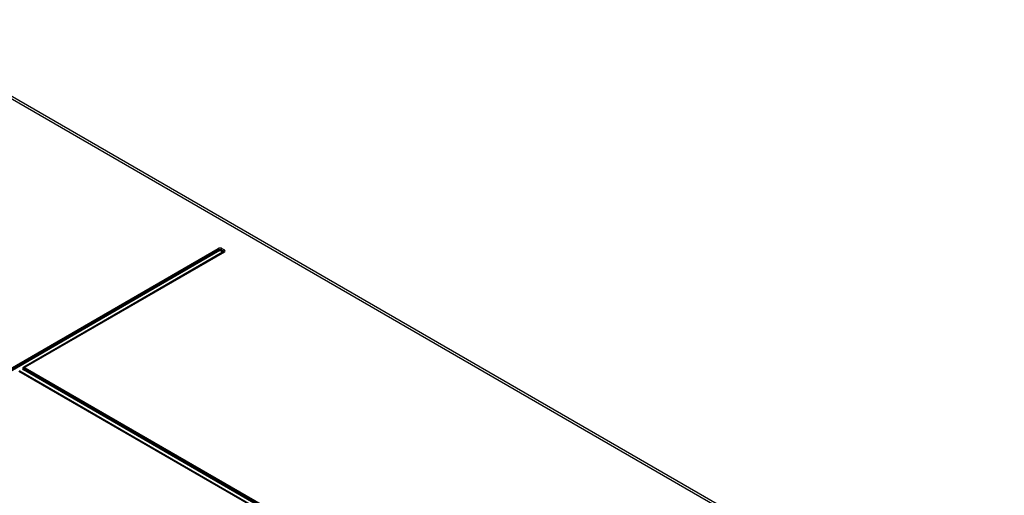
# Model space of a CAD drawing. Header units: inches. Extents: x 0 to 117, y 0 to 83.
# Tile 52 of 74: x 101.5 to 108.49, y 26.56 to 29.94. Entities that reach past the tile are written whole.
import ezdxf

# ---------------------------------------------------------------- set-up
doc = ezdxf.new("R2010")
doc.units = ezdxf.units.IN
doc.header["$LTSCALE"] = 6.431102
doc.header["$MEASUREMENT"] = 0
doc.layers.get('0').update_dxf_attribs({"linetype": 'CONTINUOUS'})

msp = doc.modelspace()

# ---------------------------------------------------------------- linework, layer by layer
at = {"color": 7, "linetype": 'CONTINUOUS'}
for p, q in [((110.4686, 24.1605), (100.4689, 29.9337)), ((110.4984, 24.1632), (100.4984, 29.9366)), ((100.0269, 26.6519), (102.9054, 28.3138)), ((100.0333, 26.6442), (102.9118, 28.3061)), ((102.9124, 28.3061), (102.9142, 28.3069)), ((102.9136, 28.3036), (102.9124, 28.3061)), ((102.9154, 28.3007), (102.9133, 28.3034)), ((102.9174, 28.3077), (102.921, 28.3076)), ((102.9241, 28.3031), (102.922, 28.3004)), ((102.9261, 28.3061), (102.9442, 28.2956)), ((102.9325, 28.3138), (102.9506, 28.3034)), ((102.919, 28.2984), (100.0397, 26.636)), ((102.938, 28.2874), (101.5243, 27.4711)), ((102.9452, 28.2882), (101.5317, 27.4722)), ((102.9442, 28.2874), (101.5318, 27.472)), ((102.9506, 28.2877), (101.5371, 27.4716)), ((102.9374, 28.2873), (102.0466, 27.7727)), ((102.9169, 28.2993), (102.9154, 28.3007)), ((102.9186, 28.2982), (102.9169, 28.2993)), ((102.919, 28.2979), (102.917, 28.2994)), ((102.938, 28.2874), (102.919, 28.2984)), ((102.9371, 28.2875), (102.9381, 28.2882)), ((102.9374, 28.2877), (102.9392, 28.2889)), ((102.9381, 28.2882), (102.9399, 28.2898)), ((102.9393, 28.2864), (102.9384, 28.2868)), ((102.9402, 28.2861), (102.9393, 28.2864)), ((102.9414, 28.286), (102.9402, 28.2861)), ((102.9415, 28.2866), (102.9409, 28.2865)), ((102.9437, 28.2957), (102.9441, 28.2954)), ((102.9446, 28.2887), (102.9437, 28.2881)), ((102.9441, 28.2954), (102.9451, 28.2946)), ((102.9456, 28.2897), (102.9446, 28.2887)), ((102.9451, 28.2946), (102.946, 28.2934)), ((102.9452, 28.2882), (102.9452, 28.2882)), ((102.9469, 28.2903), (102.9463, 28.2891)), ((102.0466, 27.7727), (101.5342, 27.4767)), ((101.5266, 27.4723), (101.5243, 27.471)), ((101.5252, 27.4705), (101.5243, 27.471)), ((101.5261, 27.4702), (101.5252, 27.4705)), ((101.5281, 27.4732), (101.5266, 27.4723)), ((101.5268, 27.4664), (101.5271, 27.4677)), ((101.5268, 27.4663), (101.5271, 27.4677)), ((101.5268, 27.465), (101.5268, 27.4664)), ((101.5272, 27.4637), (101.5268, 27.465)), ((101.5272, 27.4637), (101.5268, 27.465)), ((101.5271, 27.4677), (101.5279, 27.469)), ((101.5271, 27.4677), (101.5279, 27.469)), ((101.5292, 27.4739), (101.5281, 27.4732)), ((101.5304, 27.4745), (101.5292, 27.4739)), ((101.5342, 27.4767), (101.5304, 27.4745)), ((101.5317, 27.4722), (101.5331, 27.4726)), ((101.5354, 27.4724), (101.5371, 27.4716)), ((101.5371, 27.468), (108.87, 23.2344)), ((108.8248, 23.2083), (101.4919, 27.4419)), ((108.8302, 23.2089), (101.4973, 27.4424)), ((108.8301, 23.2087), (101.4983, 27.4416)), ((101.5011, 27.4402), (101.503, 27.4405)), ((101.505, 27.4412), (101.5017, 27.4428)), ((101.503, 27.4405), (101.5049, 27.4414)), ((101.505, 27.4412), (108.8382, 23.2076)), ((108.8574, 23.2187), (101.5243, 27.4524)), ((101.528, 27.4623), (101.5272, 27.4637)), ((101.5291, 27.461), (101.528, 27.4623)), ((101.5305, 27.4597), (101.5291, 27.461)), ((101.5307, 27.4602), (108.8632, 23.2269))]:
    msp.add_line(p, q, dxfattribs=at)
for centre, radius, start, end in [((102.8946, 28.2988), 0.0187, 30.38113, 34.04538), ((102.8948, 28.2988), 0.0185, 23.05312, 30.43048), ((102.929, 28.3134), 0.0186, 203.14946, 212.60957), ((102.9081, 28.3131), 0.0188, 328.07305, 331.53746), ((102.9085, 28.3128), 0.0183, 331.48153, 338.54966), ((102.909, 28.3134), 0.0186, 329.23855, 336.87687), ((102.9271, 28.3107), 0.0152, 223.98406, 228.38522), ((102.9419, 28.2958), 0.00959, 239.98867, 242.53471), ((102.943, 28.2961), 0.0104, 237.68777, 240.10699), ((102.9416, 28.2953), 0.00901, 242.53106, 245.37798), ((102.9426, 28.2954), 0.00958, 240.08488, 244.10525), ((102.9414, 28.2948), 0.00842, 245.38067, 247.96143), ((102.9306, 28.2998), 0.0139, 308.24577, 312.57074), ((102.9281, 28.3011), 0.0163, 316.01199, 319.69692), ((102.9297, 28.3007), 0.0152, 312.5649, 316.27339), ((102.9271, 28.302), 0.0177, 319.71948, 326.0241), ((102.929, 28.3014), 0.0161, 316.25123, 317.69035), ((102.9282, 28.3021), 0.0172, 317.74063, 324.16062), ((102.9406, 28.2902), 0.00373, 284.27266, 294.16931), ((102.9262, 28.3026), 0.0188, 325.99969, 329.81894), ((102.9407, 28.2901), 0.00362, 294.21759, 304.59843), ((102.926, 28.3027), 0.019, 329.80489, 333.9246), ((102.9371, 28.2963), 0.0108, 300.0006, 302.08546), ((102.9406, 28.2902), 0.00376, 304.63602, 314.77424), ((102.937, 28.2964), 0.0109, 302.15791, 321.79698), ((102.927, 28.3023), 0.018, 333.90122, 338.5683), ((102.9404, 28.2904), 0.00404, 314.79439, 324.50246), ((102.9613, 28.2884), 0.0185, 149.5698, 156.9471), ((102.9472, 28.2849), 0.00388, 131.43019, 140.21884), ((102.947, 28.2851), 0.00363, 111.39908, 131.42269), ((102.9393, 28.3006), 0.0137, 294.54714, 295.73723), ((102.942, 28.2924), 0.0045, 321.64965, 327.61131), ((102.942, 28.2925), 0.00545, 318.24563, 322.34704), ((101.5313, 27.4658), 0.00453, 173.00513, 190.19788), ((101.5338, 27.4644), 0.00751, 138.02237, 141.80913), ((101.5344, 27.4639), 0.00826, 134.23001, 138.021), ((101.53, 27.4678), 0.00237, 135.69713, 138.02123), ((101.5351, 27.4632), 0.00921, 130.09037, 134.24253), ((101.5356, 27.4625), 0.0101, 126.75488, 130.10315), ((101.5363, 27.4616), 0.0112, 119.93035, 126.6983), ((101.5337, 27.4688), 0.00385, 129.79616, 140.23207), ((101.5335, 27.469), 0.00367, 120.05998, 129.7634), ((101.4892, 27.4087), 0.0364, 76.54483, 81.54064), ((101.4955, 27.4392), 0.00367, 50.23652, 59.94042), ((101.49, 27.4119), 0.033, 71.95815, 76.56144), ((101.4954, 27.4391), 0.00385, 39.76781, 50.20376), ((101.4911, 27.4154), 0.0294, 68.88431, 71.9367), ((101.5135, 27.4676), 0.0187, 329.53249, 335.16539), ((101.5142, 27.4673), 0.0179, 335.18223, 336.71417), ((101.5478, 27.453), 0.0185, 143.19877, 157.1743)]:
    msp.add_arc(centre, radius, start, end, dxfattribs=at)
for points, knots in [([(102.9325, 28.3138), (102.9306, 28.3149), (102.9219, 28.3181), (102.9115, 28.3173), (102.9054, 28.3138)], [0, 0, 0, 0, 0.240523, 1, 1, 1, 1]), ([(102.9325, 28.3138), (102.9319, 28.3134), (102.9291, 28.3114), (102.9271, 28.3085), (102.9261, 28.3061)], [0, 0, 0, 0, 0.229025, 1, 1, 1, 1]), ([(102.9453, 28.2978), (102.9463, 28.2995), (102.948, 28.3016), (102.9501, 28.3031), (102.9506, 28.3034)], [0, 0, 0, 0, 0.770998, 1, 1, 1, 1]), ([(102.9506, 28.2877), (102.9534, 28.2893), (102.9591, 28.2955), (102.9534, 28.3018), (102.9506, 28.3034)], [0, 0, 0, 0, 0.499998, 1, 1, 1, 1]), ([(102.9442, 28.2956), (102.9452, 28.295), (102.947, 28.2936), (102.9473, 28.2912), (102.9469, 28.2903)], [0, 0, 0, 0, 0.551987, 1, 1, 1, 1]), ([(102.946, 28.2888), (102.9461, 28.2889), (102.9457, 28.2883), (102.9455, 28.2884), (102.9452, 28.2883)], [0, 0, 0, 0, 0.13271, 1, 1, 1, 1]), ([(102.9506, 28.2877), (102.9502, 28.288), (102.9487, 28.2887), (102.9468, 28.2889), (102.9457, 28.2885)], [0, 0, 0, 0, 0.290122, 1, 1, 1, 1]), ([(101.5243, 27.4711), (101.521, 27.4692), (101.5144, 27.4618), (101.521, 27.4543), (101.5243, 27.4524)], [0, 0, 0, 0, 0.500017, 1, 1, 1, 1]), ([(101.5371, 27.468), (101.5365, 27.4684), (101.5352, 27.4698), (101.5365, 27.4713), (101.5371, 27.4716)], [0, 0, 0, 0, 0.499692, 1, 1, 1, 1]), ([(101.5296, 27.4581), (101.5286, 27.4564), (101.5268, 27.4542), (101.5246, 27.4527), (101.5241, 27.4524)], [0, 0, 0, 0, 0.772117, 1, 1, 1, 1])]:
    msp.add_open_spline(points, degree=3, knots=knots, dxfattribs=at)
for points in [[(102.9101, 28.3092), (102.9089, 28.311), (102.9073, 28.3127), (102.9054, 28.3138)], [(102.9161, 28.3002), (102.9152, 28.3012), (102.9143, 28.3024), (102.9136, 28.3036)], [(102.9142, 28.3069), (102.9153, 28.3073), (102.9163, 28.3076), (102.9174, 28.3077)], [(102.921, 28.3076), (102.9226, 28.3074), (102.9242, 28.307), (102.9256, 28.3061)], [(102.925, 28.3039), (102.9242, 28.3025), (102.9232, 28.3013), (102.9221, 28.3002)], [(102.922, 28.3004), (102.9211, 28.2995), (102.9201, 28.2986), (102.919, 28.2979)], [(102.9221, 28.3002), (102.9213, 28.2994), (102.9204, 28.2987), (102.9193, 28.2982)], [(102.9409, 28.2865), (102.94, 28.2864), (102.939, 28.2866), (102.9382, 28.287)], [(102.946, 28.2934), (102.9466, 28.2924), (102.9465, 28.291), (102.9459, 28.29)], [(101.5291, 27.4702), (101.5282, 27.4698), (101.527, 27.4699), (101.5261, 27.4702)], [(101.5317, 27.4722), (101.5304, 27.4714), (101.5292, 27.4705), (101.5283, 27.4694)], [(101.5371, 27.468), (101.5355, 27.467), (101.5341, 27.4656), (101.5329, 27.4641)], [(101.5331, 27.4726), (101.5339, 27.4727), (101.5347, 27.4726), (101.5354, 27.4724)], [(101.5307, 27.4603), (101.5293, 27.4611), (101.528, 27.4622), (101.5272, 27.4637)]]:
    msp.add_open_spline(points, degree=3, dxfattribs=at)

doc.saveas('drawing.dxf')
